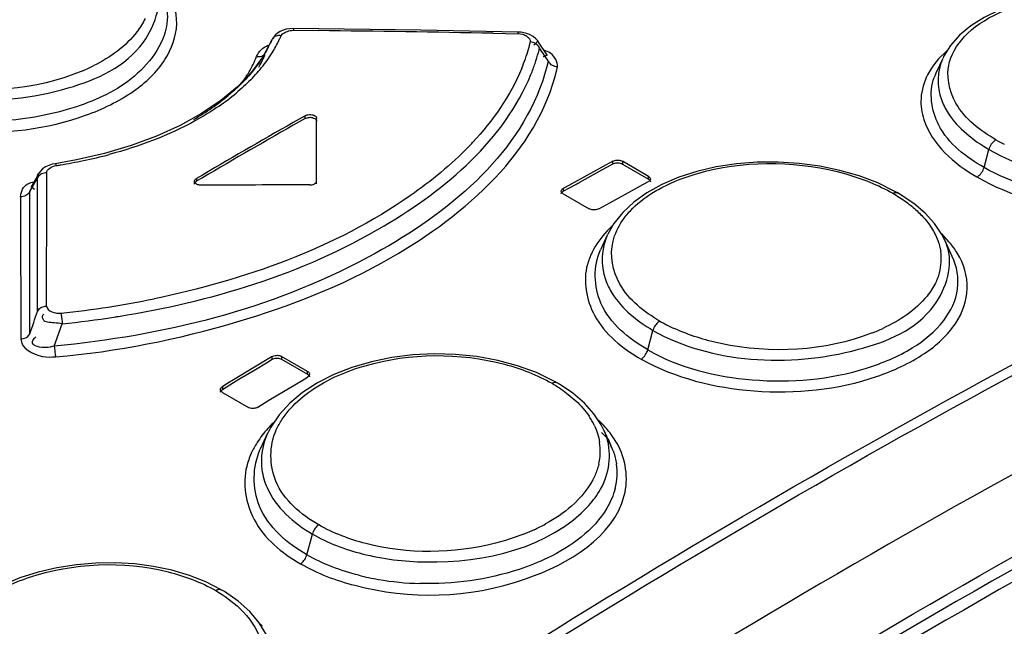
# Model space of a CAD drawing. Header units: inches. Extents: x 0 to 117, y 0 to 83.
# Tile 54 of 70: x 99.374 to 99.953, y 24.992 to 25.349. Entities that reach past the tile are written whole.
import ezdxf

# ---------------------------------------------------------------- set-up
doc = ezdxf.new("R2010")
doc.units = ezdxf.units.IN
doc.header["$LTSCALE"] = 6.431102
doc.header["$MEASUREMENT"] = 0
doc.layers.get('0').update_dxf_attribs({"linetype": 'CONTINUOUS'})

msp = doc.modelspace()

# ---------------------------------------------------------------- linework, layer by layer
at = {"color": 7, "linetype": 'CONTINUOUS'}
for p, q in [((99.60954, 25.34253), (99.53453, 25.34356)), ((99.53454, 25.34356), (99.53455, 25.34252)), ((99.53455, 25.34252), (99.54924, 25.34236)), ((99.66669, 25.34147), (99.60954, 25.34253)), ((99.52049, 25.33393), (99.5219, 25.33691)), ((99.5219, 25.33691), (99.52106, 25.33502)), ((99.5219, 25.3369), (99.522, 25.33712)), ((99.52271, 25.33836), (99.522, 25.33712)), ((99.5238, 25.3397), (99.52223, 25.33748)), ((99.52514, 25.34086), (99.5238, 25.3397)), ((99.52736, 25.33935), (99.52825, 25.34046)), ((99.65203, 25.34076), (99.65935, 25.34062)), ((99.65935, 25.34062), (99.66671, 25.34047)), ((99.66934, 25.34002), (99.66671, 25.34047)), ((99.67343, 25.3401), (99.67103, 25.3409)), ((99.6755, 25.33898), (99.67343, 25.3401)), ((99.67721, 25.33756), (99.6755, 25.33898)), ((99.67829, 25.33625), (99.67721, 25.33756)), ((99.521, 25.33488), (99.51662, 25.32691)), ((99.52106, 25.33502), (99.521, 25.33488)), ((99.67691, 25.33451), (99.67604, 25.3337)), ((99.67829, 25.33625), (99.6783, 25.33624)), ((99.68402, 25.32771), (99.67831, 25.33623)), ((99.51662, 25.32691), (99.51001, 25.31798)), ((99.51691, 25.32603), (99.51683, 25.32586)), ((99.68238, 25.32712), (99.68136, 25.32686)), ((99.6837, 25.32784), (99.68238, 25.32712)), ((99.68401, 25.32773), (99.68402, 25.32772)), ((99.91643, 25.32605), (99.91245, 25.31742)), ((99.51001, 25.31798), (99.50176, 25.30938)), ((99.50176, 25.30938), (99.49194, 25.30121)), ((99.49194, 25.30121), (99.48063, 25.29356)), ((99.48063, 25.29356), (99.46799, 25.28654)), ((99.54154, 25.29234), (99.53442, 25.28829)), ((99.54154, 25.29073), (99.53442, 25.28669)), ((99.54154, 25.29073), (99.54154, 25.29234)), ((99.54826, 25.25231), (99.54826, 25.29072)), ((99.43925, 25.27473), (99.42347, 25.27006)), ((99.42347, 25.27006), (99.40699, 25.2663)), ((99.94069, 25.26188), (99.94354, 25.27256)), ((99.40699, 25.2663), (99.39441, 25.26412)), ((99.72249, 25.26563), (99.69975, 25.25308)), ((99.71599, 25.2606), (99.71924, 25.26229)), ((99.71924, 25.26229), (99.72249, 25.26402)), ((99.72249, 25.26402), (99.72249, 25.26563)), ((99.72806, 25.26553), (99.72806, 25.26392)), ((99.74337, 25.25669), (99.72806, 25.26553)), ((99.72806, 25.26392), (99.74337, 25.25508)), ((99.38482, 25.2583), (99.38018, 25.25005)), ((99.38572, 25.25963), (99.38477, 25.25822)), ((99.38477, 25.25822), (99.38482, 25.25831)), ((99.38951, 25.25539), (99.38951, 25.25878)), ((99.38951, 25.25148), (99.38951, 25.25539)), ((99.47751, 25.25537), (99.47751, 25.25377)), ((99.703, 25.25323), (99.71599, 25.2606)), ((99.74337, 25.25508), (99.74337, 25.25669)), ((99.86736, 25.25689), (99.85596, 25.26017)), ((99.87819, 25.25279), (99.86736, 25.25689)), ((99.38092, 25.25027), (99.38157, 25.24964)), ((99.38157, 25.24964), (99.38226, 25.24923)), ((99.38409, 25.1773), (99.38402, 25.2501)), ((99.38949, 25.18042), (99.38951, 25.25014)), ((99.38951, 25.25014), (99.38951, 25.25148)), ((99.69326, 25.24801), (99.7007, 25.25197)), ((99.69651, 25.25137), (99.69326, 25.24962)), ((99.69326, 25.24962), (99.69326, 25.24801)), ((99.69975, 25.25308), (99.69651, 25.25137)), ((99.72063, 25.24102), (99.73687, 25.25016)), ((99.73687, 25.25016), (99.74012, 25.25185)), ((99.74012, 25.25185), (99.74337, 25.25357)), ((99.88828, 25.24785), (99.87819, 25.25279)), ((99.37416, 25.24465), (99.37416, 25.23543)), ((99.3796, 25.16418), (99.37962, 25.24779)), ((99.69326, 25.24647), (99.70857, 25.23763)), ((99.74247, 25.24705), (99.73474, 25.24155)), ((99.88992, 25.24692), (99.88828, 25.24785)), ((99.89144, 25.24603), (99.88991, 25.24693)), ((99.89935, 25.2407), (99.89144, 25.24603)), ((99.71414, 25.23756), (99.72063, 25.24102)), ((99.73474, 25.24155), (99.72821, 25.23549)), ((99.90606, 25.23498), (99.89935, 25.2407)), ((99.37416, 25.23543), (99.37421, 25.16108)), ((99.72821, 25.23549), (99.72297, 25.22893)), ((99.91158, 25.22892), (99.90606, 25.23498)), ((99.72297, 25.22893), (99.7194, 25.22265)), ((99.91592, 25.22253), (99.91158, 25.22892)), ((99.71929, 25.22241), (99.71514, 25.21342)), ((99.92026, 25.21809), (99.91582, 25.22286)), ((99.91764, 25.21919), (99.91592, 25.22253)), ((99.92205, 25.20962), (99.91765, 25.21916)), ((99.394, 25.15689), (99.39868, 25.16999)), ((99.74298, 25.15474), (99.74602, 25.16614)), ((99.52205, 25.15077), (99.49932, 25.13711)), ((99.51231, 25.14313), (99.5188, 25.14716)), ((99.5188, 25.14716), (99.52205, 25.14916)), ((99.52205, 25.14916), (99.52205, 25.15077)), ((99.52762, 25.15084), (99.52762, 25.14923)), ((99.54293, 25.142), (99.52762, 25.15084)), ((99.52762, 25.14923), (99.54293, 25.14039)), ((99.66644, 25.14536), (99.65471, 25.14849)), ((99.67754, 25.14132), (99.66644, 25.14536)), ((99.50256, 25.13751), (99.51231, 25.14313)), ((99.54293, 25.14039), (99.54293, 25.142)), ((99.68782, 25.13637), (99.67754, 25.14132)), ((99.49282, 25.13142), (99.49932, 25.1355)), ((99.49607, 25.13506), (99.49282, 25.13303)), ((99.49932, 25.13711), (99.49607, 25.13506)), ((99.49932, 25.1355), (99.50256, 25.13751)), ((99.52019, 25.12506), (99.53643, 25.13467)), ((99.53643, 25.13467), (99.53968, 25.13671)), ((99.53968, 25.13671), (99.54293, 25.13872)), ((99.54866, 25.13522), (99.53995, 25.12958)), ((99.68964, 25.13535), (99.68782, 25.13637)), ((99.69108, 25.1345), (99.68963, 25.13535)), ((99.69899, 25.12915), (99.69108, 25.1345)), ((99.49282, 25.13303), (99.49282, 25.13142)), ((99.49282, 25.12972), (99.50813, 25.12088)), ((99.53995, 25.12958), (99.53241, 25.12332)), ((99.69523, 25.12928), (99.70067, 25.1247)), ((99.70571, 25.12334), (99.69899, 25.12915)), ((99.5137, 25.12097), (99.52019, 25.12506)), ((99.53241, 25.12332), (99.52614, 25.11649)), ((99.71124, 25.11716), (99.70571, 25.12334)), ((99.52614, 25.11649), (99.52122, 25.10919)), ((99.71559, 25.11059), (99.71124, 25.11716)), ((99.71714, 25.10753), (99.71559, 25.11059)), ((99.51941, 25.10565), (99.51513, 25.09636)), ((99.52122, 25.10919), (99.51947, 25.10576)), ((99.71566, 25.10604), (99.71963, 25.10213)), ((99.71714, 25.10754), (99.72164, 25.09737)), ((99.71963, 25.10213), (99.72117, 25.09839)), ((99.72103, 25.0991), (99.72061, 25.09993)), ((99.72061, 25.09993), (99.72126, 25.0986)), ((99.72164, 25.09737), (99.72103, 25.0991)), ((99.54249, 25.03427), (99.54574, 25.04645)), ((99.47344, 25.02209), (99.46317, 25.02513)), ((99.48317, 25.01826), (99.47344, 25.02209)), ((99.49212, 25.01369), (99.48317, 25.01826)), ((99.49399, 25.01258), (99.49211, 25.01369)), ((99.50206, 25.007), (99.49399, 25.01258)), ((99.50888, 25.00086), (99.50206, 25.007))]:
    msp.add_line(p, q, dxfattribs=at)
for points in [[(100.05371, 25.35879), (100.04194, 25.36148), (100.02986, 25.36339), (100.01765, 25.36451), (100.00541, 25.36484), (99.99328, 25.36435), (99.98146, 25.36305), (99.97013, 25.36095), (99.95947, 25.35807), (99.94961, 25.35444), (99.94073, 25.35013), (99.93294, 25.34519)], [(99.53454, 25.34356), (99.53246, 25.34347), (99.53041, 25.34315), (99.52848, 25.3426), (99.52671, 25.34183), (99.52514, 25.34086)], [(99.93294, 25.34519), (99.92632, 25.33968), (99.92097, 25.33362), (99.91693, 25.32709), (99.91657, 25.32634)], [(99.52506, 25.33928), (99.52437, 25.33908), (99.52374, 25.33881), (99.52317, 25.33844), (99.52265, 25.33799)], [(99.52736, 25.33935), (99.52658, 25.33942), (99.52581, 25.3394), (99.52506, 25.33928)], [(99.67103, 25.3409), (99.66838, 25.34137), (99.66669, 25.34147)], [(99.66671, 25.34047), (99.66671, 25.34086), (99.66671, 25.34116), (99.6667, 25.34136), (99.66669, 25.34146)], [(99.67933, 25.33202), (99.67902, 25.33264), (99.67861, 25.33324), (99.67811, 25.33379), (99.67755, 25.33428), (99.67693, 25.33471), (99.67625, 25.33507), (99.67551, 25.33536), (99.67475, 25.33556), (99.67397, 25.33568)], [(99.51295, 25.3271), (99.51373, 25.32704), (99.51452, 25.32707), (99.51527, 25.3272), (99.51597, 25.32741), (99.5166, 25.3277), (99.51717, 25.32807), (99.51734, 25.32822)], [(99.68979, 25.32097), (99.68902, 25.32108), (99.68826, 25.32128), (99.68752, 25.32156), (99.68685, 25.32191), (99.68623, 25.32232), (99.68567, 25.3228), (99.68517, 25.32335), (99.68475, 25.32395), (99.68444, 25.32457)], [(99.54154, 25.29234), (99.54206, 25.29259), (99.54266, 25.29279), (99.5433, 25.29292), (99.54398, 25.29298), (99.54466, 25.29298), (99.54534, 25.29291), (99.54598, 25.29277), (99.54658, 25.29257), (99.5471, 25.29231)], [(99.54154, 25.29073), (99.54208, 25.29098), (99.54264, 25.29117), (99.54324, 25.2913), (99.54389, 25.29137), (99.54456, 25.29138), (99.54522, 25.29132), (99.54586, 25.29118), (99.54649, 25.29098), (99.5471, 25.29071)], [(99.5471, 25.29231), (99.54734, 25.29217), (99.54754, 25.29201), (99.54773, 25.29184), (99.54789, 25.29167), (99.54802, 25.29149), (99.54812, 25.2913), (99.5482, 25.29111), (99.54824, 25.29091), (99.54826, 25.29072)], [(99.5471, 25.29071), (99.54734, 25.29056), (99.54755, 25.2904), (99.54773, 25.29024), (99.54789, 25.29006), (99.54802, 25.28988), (99.54812, 25.28969), (99.5482, 25.2895), (99.54824, 25.28931), (99.54826, 25.28911)], [(99.46799, 25.28654), (99.45414, 25.28024), (99.43925, 25.27473)], [(99.94771, 25.27813), (99.94714, 25.27779), (99.94656, 25.27736), (99.94599, 25.27683), (99.94545, 25.27624), (99.94496, 25.27558), (99.94451, 25.27487), (99.94411, 25.27411), (99.94378, 25.27333), (99.94354, 25.27256)], [(99.39441, 25.26412), (99.3928, 25.26381), (99.39071, 25.26315), (99.3888, 25.26223), (99.3871, 25.26103), (99.38572, 25.25963)], [(99.39441, 25.26412), (99.39451, 25.26411), (99.39467, 25.26401), (99.39485, 25.2638), (99.39503, 25.26348), (99.39522, 25.26307)], [(99.72249, 25.26563), (99.72301, 25.26586), (99.72361, 25.26605), (99.72425, 25.26617), (99.72493, 25.26622), (99.72562, 25.26621), (99.72629, 25.26613), (99.72694, 25.26599), (99.72753, 25.26579), (99.72806, 25.26553)], [(99.72249, 25.26402), (99.72303, 25.26426), (99.7236, 25.26443), (99.7242, 25.26455), (99.72484, 25.26461), (99.72551, 25.26461), (99.72618, 25.26454), (99.72681, 25.2644), (99.72744, 25.2642), (99.72806, 25.26392)], [(99.85596, 25.26017), (99.84409, 25.26264), (99.83191, 25.26426), (99.8196, 25.26503), (99.80728, 25.26495), (99.79507, 25.26401), (99.7832, 25.26221), (99.77184, 25.25958), (99.76116, 25.25614), (99.75132, 25.25194), (99.74247, 25.24705)], [(99.93653, 25.25632), (99.93713, 25.25667), (99.93772, 25.25712), (99.93829, 25.25766), (99.93882, 25.25825), (99.9393, 25.2589), (99.93974, 25.2596), (99.94013, 25.26035), (99.94045, 25.26112), (99.94069, 25.26188)], [(99.38951, 25.25878), (99.38872, 25.25873), (99.38794, 25.25859), (99.38719, 25.25837), (99.38649, 25.25807), (99.38586, 25.25771), (99.38529, 25.25728), (99.38478, 25.25678), (99.38436, 25.25622), (99.38404, 25.25564)], [(99.47635, 25.25375), (99.47637, 25.25395), (99.47649, 25.25434), (99.47672, 25.25472), (99.47707, 25.25507), (99.47751, 25.25537)], [(99.74337, 25.25669), (99.74381, 25.25639), (99.74415, 25.25605), (99.74439, 25.25568), (99.74451, 25.2553), (99.74452, 25.25511)], [(99.47635, 25.25214), (99.47636, 25.25228), (99.47646, 25.25267), (99.47669, 25.25304), (99.47704, 25.25341), (99.47751, 25.25377)], [(99.47751, 25.25213), (99.47707, 25.25244), (99.47672, 25.25278), (99.47649, 25.25316), (99.47637, 25.25355), (99.47635, 25.25375)], [(99.48029, 25.25148), (99.47995, 25.25148), (99.47961, 25.25151), (99.47927, 25.25155), (99.47894, 25.25161), (99.47863, 25.25168), (99.47832, 25.25177), (99.47803, 25.25188), (99.47776, 25.252), (99.47751, 25.25213)], [(99.54432, 25.25165), (99.54501, 25.25169), (99.54565, 25.25178), (99.54624, 25.25193), (99.54678, 25.25215), (99.54727, 25.25241), (99.54767, 25.25272), (99.54796, 25.25308), (99.54815, 25.25348), (99.54826, 25.25392)], [(99.6921, 25.24806), (99.69212, 25.24825), (99.69224, 25.24863), (99.69247, 25.249), (99.69282, 25.24933), (99.69326, 25.24962)], [(99.74452, 25.25511), (99.74451, 25.25492), (99.74439, 25.25454), (99.74415, 25.25418), (99.74381, 25.25386), (99.74337, 25.25357)], [(99.74337, 25.25508), (99.74381, 25.25477), (99.74414, 25.25445), (99.74437, 25.25411), (99.7445, 25.25375), (99.74452, 25.25351)], [(99.37962, 25.24779), (99.3793, 25.2472), (99.37889, 25.24665), (99.37838, 25.24615), (99.3778, 25.24572), (99.37717, 25.24536), (99.37648, 25.24506), (99.37573, 25.24484), (99.37494, 25.2447), (99.37416, 25.24465)], [(99.69326, 25.24647), (99.69282, 25.24678), (99.69247, 25.24712), (99.69224, 25.24748), (99.69212, 25.24787), (99.6921, 25.24806)], [(99.6921, 25.24645), (99.69211, 25.24659), (99.69221, 25.24696), (99.69244, 25.24732), (99.69279, 25.24767), (99.69326, 25.24801)], [(99.88715, 25.24673), (99.88767, 25.24697), (99.8882, 25.24713), (99.88871, 25.2472), (99.88919, 25.24717), (99.88963, 25.24706), (99.88991, 25.24693)], [(99.71414, 25.23756), (99.71361, 25.23732), (99.71302, 25.23714), (99.71237, 25.23701), (99.7117, 25.23695), (99.71101, 25.23696), (99.71033, 25.23704), (99.70969, 25.23718), (99.70909, 25.23738), (99.70857, 25.23763)], [(99.38409, 25.1773), (99.38441, 25.17788), (99.38482, 25.17842), (99.38532, 25.17891), (99.38589, 25.17934), (99.38651, 25.1797), (99.3872, 25.17999), (99.38794, 25.18022), (99.38871, 25.18036), (99.38949, 25.18042)], [(99.39783, 25.17625), (99.39794, 25.17575), (99.39805, 25.17516), (99.39816, 25.17451), (99.39827, 25.17381), (99.39836, 25.17309), (99.39846, 25.17233), (99.39854, 25.17154), (99.39862, 25.17075), (99.39868, 25.16999)], [(99.74998, 25.1716), (99.74943, 25.17125), (99.74888, 25.1708), (99.74834, 25.17028), (99.74783, 25.16969), (99.74736, 25.16906), (99.74694, 25.16837), (99.74656, 25.16763), (99.74626, 25.16688), (99.74602, 25.16614)], [(99.37421, 25.16108), (99.37499, 25.16113), (99.37576, 25.16128), (99.37651, 25.1615), (99.37719, 25.16179), (99.37781, 25.16215), (99.37838, 25.16258), (99.37888, 25.16307), (99.37929, 25.16361), (99.3796, 25.16418)], [(99.394, 25.15689), (99.39406, 25.15613), (99.39413, 25.15534), (99.39421, 25.15455), (99.39429, 25.15379), (99.39438, 25.15307), (99.39448, 25.15238), (99.39458, 25.15172), (99.39467, 25.15113), (99.39477, 25.15063)], [(99.52205, 25.15077), (99.52258, 25.15104), (99.52317, 25.15125), (99.52381, 25.15139), (99.52449, 25.15147), (99.52518, 25.15148), (99.52585, 25.15142), (99.5265, 25.15129), (99.52709, 25.15109), (99.52762, 25.15084)], [(99.65471, 25.14849), (99.6425, 25.1507), (99.62998, 25.15197), (99.61735, 25.15229), (99.60476, 25.15167), (99.59238, 25.15012), (99.58041, 25.14766), (99.56902, 25.14432), (99.55838, 25.14016), (99.54866, 25.13522)], [(99.73904, 25.14929), (99.7396, 25.14966), (99.74017, 25.15012), (99.74071, 25.15065), (99.74121, 25.15124), (99.74167, 25.15187), (99.74208, 25.15255), (99.74245, 25.15327), (99.74275, 25.15401), (99.74298, 25.15474)], [(99.52205, 25.14916), (99.52261, 25.14944), (99.5232, 25.14965), (99.52382, 25.14979), (99.52449, 25.14986), (99.52518, 25.14987), (99.52584, 25.14981), (99.52646, 25.14969), (99.52705, 25.14949), (99.52762, 25.14923)], [(99.54293, 25.142), (99.54337, 25.1417), (99.54371, 25.14135), (99.54395, 25.14097), (99.54407, 25.14058), (99.54408, 25.14037)], [(99.54293, 25.14039), (99.54337, 25.14008), (99.5437, 25.13975), (99.54393, 25.1394), (99.54406, 25.13902), (99.54408, 25.13877)], [(99.54408, 25.14037), (99.54407, 25.14017), (99.54395, 25.13977), (99.54371, 25.13939), (99.54337, 25.13903), (99.54293, 25.13872)], [(99.68665, 25.13504), (99.6872, 25.13532), (99.68775, 25.13551), (99.68829, 25.13561), (99.6888, 25.13561), (99.68926, 25.13551), (99.68963, 25.13535)], [(99.49166, 25.12974), (99.49167, 25.12989), (99.49177, 25.13028), (99.492, 25.13067), (99.49235, 25.13104), (99.49282, 25.13142)], [(99.49167, 25.13135), (99.49168, 25.13156), (99.4918, 25.13196), (99.49203, 25.13235), (99.49238, 25.13271), (99.49282, 25.13303)], [(99.49282, 25.12972), (99.49238, 25.13002), (99.49203, 25.13037), (99.4918, 25.13075), (99.49168, 25.13115), (99.49167, 25.13135)], [(99.5137, 25.12097), (99.51317, 25.1207), (99.51258, 25.12049), (99.51193, 25.12034), (99.51126, 25.12025), (99.51057, 25.12024), (99.50989, 25.1203), (99.50925, 25.12043), (99.50866, 25.12062), (99.50813, 25.12088)], [(99.54948, 25.05178), (99.54896, 25.05141), (99.54843, 25.05096), (99.54792, 25.05044), (99.54744, 25.04987), (99.547, 25.04925), (99.5466, 25.04858), (99.54625, 25.04788), (99.54596, 25.04716), (99.54574, 25.04645)], [(99.46317, 25.02513), (99.45241, 25.0274), (99.44128, 25.02887), (99.42994, 25.02953), (99.41846, 25.02938), (99.40694, 25.0284), (99.39555, 25.0266), (99.38446, 25.02399), (99.37377, 25.0206), (99.36365, 25.01643), (99.3543, 25.01157), (99.34583, 25.00609)], [(99.53876, 25.02895), (99.53928, 25.02932), (99.53981, 25.02977), (99.54032, 25.03029), (99.5408, 25.03086), (99.54123, 25.03148), (99.54163, 25.03214), (99.54198, 25.03285), (99.54227, 25.03356), (99.54249, 25.03427)], [(99.48892, 25.01325), (99.48949, 25.01357), (99.49007, 25.01381), (99.49064, 25.01394), (99.49118, 25.01396), (99.49167, 25.01388), (99.49211, 25.01369)], [(99.51873, 24.98723), (99.51444, 24.99427), (99.50888, 25.00086)]]:
    msp.add_lwpolyline(points, dxfattribs=at)
for centre, radius, start, end in [((99.39092, 11.82719), 13.51609, 88.893062, 89.328874), ((99.45674, 25.37019), 0.07706, 328.86062, 334.85394), ((99.46091, 25.36817), 0.07242, 334.90027, 336.55678), ((99.45665, 25.36485), 0.07099, 329.02591, 335.02705), ((98.44267, 25.84409), 1.19246, 334.44034, 334.67029), ((99.56508, 25.36315), 0.11232, 337.52708, 343.64455), ((99.57141, 25.36121), 0.10569, 343.68797, 346.02244), ((99.57576, 25.35764), 0.10669, 344.70793, 346.10419), ((98.76356, 24.69709), 1.11434, 34.52794, 34.73455), ((99.44317, 25.3558), 0.07545, 329.99929, 337.64189), ((99.45494, 25.35462), 0.06825, 330.29186, 335.07484), ((99.44868, 25.37511), 0.08651, 321.88662, 328.83208), ((99.45902, 25.35268), 0.06373, 335.27307, 337.25198), ((99.57237, 25.35859), 0.11021, 341.2101, 344.69607), ((99.39634, 25.1323), 0.34634, 33.71988, 34.54761), ((99.3682, 25.41926), 0.10913, 292.96442, 296.70052), ((99.43921, 25.38253), 0.09853, 315.50479, 321.88673), ((99.56687, 25.36046), 0.11602, 337.74922, 341.20867), ((99.58869, 25.3427), 0.10341, 346.90859, 347.8723), ((99.44067, 25.35723), 0.07833, 325.25168, 330.00742), ((99.9438, 25.30294), 0.03453, 155.34685, 159.88421), ((99.41059, 25.40737), 0.13412, 304.57864, 309.71649), ((99.41256, 25.412), 0.13832, 304.50722, 309.68115), ((99.39803, 25.42553), 0.1562, 299.94521, 304.59024), ((102.11912, 20.75391), 5.21932, 119.68409, 120.40587), ((102.11819, 20.75391), 5.21747, 119.68398, 120.40602), ((99.50151, 25.40596), 0.18947, 315.98444, 316.95665), ((100.00307, 25.37602), 0.11246, 240.51053, 243.34544), ((99.35321, 25.54482), 0.28484, 281.73134, 284.87035), ((99.34785, 25.57178), 0.31233, 278.7239, 279.16203), ((99.34915, 25.56409), 0.30453, 279.15189, 281.74292), ((95.74083, 27.29878), 4.17701, 330.59236, 330.71592), ((98.46068, 25.25532), 0.92336, 359.67597, 0.01984), ((99.62887, 25.38632), 0.15234, 298.12819, 299.11655), ((99.76684, 25.17961), 0.06565, 133.06958, 135.52798), ((99.76477, 25.18165), 0.06274, 135.53693, 136.83762), ((99.88314, 25.20319), 0.03802, 19.89429, 24.84227), ((99.88531, 25.20813), 0.03022, 356.4827, 8.37734), ((99.88468, 25.2082), 0.03086, 344.54673, 356.42446), ((99.3426, 25.71853), 0.54507, 278.77042, 281.64546), ((93.97715, 27.02048), 5.71247, 341.0372, 341.17624), ((99.34113, 25.72768), 0.55434, 275.87122, 278.77676), ((99.34218, 25.72573), 0.5586, 278.94823, 279.2226), ((99.34177, 25.72844), 0.56135, 275.81918, 278.9474), ((99.80153, 25.26266), 0.10464, 240.48602, 243.01035), ((99.80508, 25.26963), 0.11245, 243.01076, 245.65698), ((99.8348, 25.26758), 0.11049, 291.27087, 294.78249), ((99.57251, 25.06073), 0.0713, 134.20077, 137.97615), ((99.67253, 25.09153), 0.04329, 29.81746, 33.8487), ((99.67484, 25.09285), 0.04063, 25.53686, 29.81767), ((99.6807, 25.09068), 0.04015, 19.39078, 24.83583), ((99.68163, 25.09524), 0.0334, 357.6012, 8.69954), ((99.68233, 25.09127), 0.03841, 17.65472, 19.36152), ((99.67984, 25.07933), 0.04568, 26.81438, 29.62535), ((99.6807, 25.0953), 0.03433, 346.5648, 357.55817), ((99.68337, 25.08101), 0.04177, 19.39609, 24.83876), ((99.68847, 25.08246), 0.03646, 356.84993, 8.2405), ((99.68703, 25.08257), 0.0379, 345.7739, 356.80658), ((99.63109, 25.14692), 0.10781, 294.70704, 298.72802), ((99.61026, 25.16925), 0.15169, 255.7979, 260.26224), ((99.6132, 25.18702), 0.16971, 260.29775, 268.55769), ((99.46633, 24.94009), 0.07231, 46.10647, 47.64616)]:
    msp.add_arc(centre, radius, start, end, dxfattribs=at)
msp.add_ellipse((99.54826, 20.73758), major_axis=(7.81854, 0.00003), ratio=0.577354, start_param=1.571298, end_param=1.579487, dxfattribs=at)
for points, knots in [([(99.28119, 25.31833), (99.29845, 25.30836), (99.34019, 25.29808), (99.39839, 25.30446), (99.44795, 25.32626), (99.45822, 25.36033), (99.45407, 25.37204)], [0, 0, 0, 0, 0.28119, 0.580982, 0.824676, 1, 1, 1, 1]), ([(99.27421, 25.30116), (99.29404, 25.28971), (99.34172, 25.27872), (99.40027, 25.28561), (99.43984, 25.30453), (99.45985, 25.32297), (99.46836, 25.34602), (99.46403, 25.36098), (99.46043, 25.36727)], [0, 0, 0, 0, 0.283007, 0.581932, 0.711793, 0.819808, 0.91046, 1, 1, 1, 1]), ([(99.46043, 25.34876), (99.45971, 25.33599), (99.4426, 25.31237), (99.40547, 25.29529), (99.34951, 25.28497), (99.30303, 25.29212), (99.27805, 25.30654)], [0, 0, 0, 0, 0.184165, 0.369343, 0.584678, 1, 1, 1, 1]), ([(99.44737, 25.34953), (99.44609, 25.34677), (99.43875, 25.33494), (99.42685, 25.32662), (99.41723, 25.32177)], [0, 0, 0, 0, 0.220207, 1, 1, 1, 1]), ([(99.52825, 25.34046), (99.52906, 25.34113), (99.53114, 25.3421), (99.53336, 25.3425), (99.53455, 25.34252)], [0, 0, 0, 0, 0.468606, 1, 1, 1, 1]), ([(99.67356, 25.33728), (99.67313, 25.33791), (99.67177, 25.33903), (99.67022, 25.33974), (99.66934, 25.34002)], [0, 0, 0, 0, 0.454835, 1, 1, 1, 1]), ([(99.67397, 25.33568), (99.67403, 25.33593), (99.674, 25.33652), (99.67373, 25.33703), (99.67356, 25.33728)], [0, 0, 0, 0, 0.466309, 1, 1, 1, 1]), ([(99.67799, 25.33624), (99.67791, 25.33595), (99.67761, 25.33532), (99.67717, 25.33479), (99.67691, 25.33451)], [0, 0, 0, 0, 0.439838, 1, 1, 1, 1]), ([(99.68979, 25.32097), (99.69015, 25.32395), (99.68731, 25.32873), (99.68324, 25.33045), (99.68189, 25.33095)], [0, 0, 0, 0, 0.675683, 1, 1, 1, 1]), ([(99.41077, 25.31878), (99.38317, 25.30707), (99.3405, 25.30387), (99.30252, 25.31539), (99.29379, 25.31931)], [0, 0, 0, 0, 0.758154, 1, 1, 1, 1]), ([(99.39477, 25.15063), (99.43082, 25.15353), (99.49938, 25.16763), (99.60779, 25.20937), (99.67831, 25.27152), (99.68941, 25.31927)], [0, 0, 0, 0, 0.306494, 0.584478, 1, 1, 1, 1]), ([(99.94771, 25.27813), (99.93856, 25.28353), (99.92254, 25.29524), (99.91819, 25.31604), (99.92038, 25.32393)], [0, 0, 0, 0, 0.564756, 1, 1, 1, 1]), ([(99.43171, 25.17435), (99.48606, 25.18317), (99.57918, 25.21054), (99.65864, 25.27833), (99.67425, 25.31653)], [0, 0, 0, 0, 0.571545, 1, 1, 1, 1]), ([(99.94069, 25.26188), (99.93015, 25.26797), (99.91172, 25.28167), (99.90816, 25.30602), (99.91138, 25.31481)], [0, 0, 0, 0, 0.565327, 1, 1, 1, 1]), ([(99.94354, 25.27256), (99.96096, 25.2625), (100.00209, 25.25162), (100.05357, 25.25369), (100.08954, 25.26674), (100.11369, 25.282), (100.1204, 25.30478), (100.11627, 25.31547)], [0, 0, 0, 0, 0.289138, 0.593894, 0.72612, 0.835329, 1, 1, 1, 1]), ([(99.67958, 25.30853), (99.66258, 25.26447), (99.56637, 25.1888), (99.45766, 25.16297), (99.394, 25.15689)], [0, 0, 0, 0, 0.42475, 1, 1, 1, 1]), ([(99.93653, 25.25632), (99.95654, 25.24477), (100.00372, 25.23276), (100.06216, 25.23632), (100.10194, 25.2521), (100.1221, 25.26812), (100.13077, 25.28959), (100.12622, 25.30346), (100.12268, 25.30927)], [0, 0, 0, 0, 0.292112, 0.596485, 0.725059, 0.828875, 0.91388, 1, 1, 1, 1]), ([(99.90366, 25.30252), (99.90341, 25.29835), (99.90623, 25.27848), (99.92325, 25.26399), (99.93653, 25.25632)], [0, 0, 0, 0, 0.214132, 1, 1, 1, 1]), ([(99.91559, 25.30176), (99.91662, 25.29897), (99.923, 25.28677), (99.93431, 25.27788), (99.94354, 25.27256)], [0, 0, 0, 0, 0.218336, 1, 1, 1, 1]), ([(99.39368, 24.79491), (99.46491, 24.84527), (99.7424, 25.03263), (100.03688, 25.19556), (100.26287, 25.29674)], [0, 0, 0, 0, 0.260503, 1, 1, 1, 1]), ([(99.49092, 25.29802), (99.48642, 25.29493), (99.46626, 25.28259), (99.44385, 25.27419), (99.42631, 25.26952)], [0, 0, 0, 0, 0.23125, 1, 1, 1, 1]), ([(99.39678, 24.79029), (99.46795, 24.84061), (99.74525, 25.02783), (100.03951, 25.19065), (100.26535, 25.29176)], [0, 0, 0, 0, 0.260503, 1, 1, 1, 1]), ([(100.12308, 25.29234), (100.12149, 25.26493), (100.05931, 25.23978), (99.99687, 25.24153), (99.95711, 25.25241), (99.94069, 25.26188)], [0, 0, 0, 0, 0.411192, 0.71608, 1, 1, 1, 1]), ([(99.63777, 25.2743), (99.62737, 25.26354), (99.57352, 25.21947), (99.50569, 25.19562), (99.45263, 25.18468)], [0, 0, 0, 0, 0.216445, 1, 1, 1, 1]), ([(99.38951, 25.25878), (99.38953, 25.25984), (99.39152, 25.26195), (99.39382, 25.26282), (99.39522, 25.26307)], [0, 0, 0, 0, 0.424813, 1, 1, 1, 1]), ([(99.75337, 25.25119), (99.76083, 25.25488), (99.79489, 25.26659), (99.8329, 25.26561), (99.85937, 25.25813)], [0, 0, 0, 0, 0.232297, 1, 1, 1, 1]), ([(99.38404, 25.25564), (99.38406, 25.25607), (99.38417, 25.25697), (99.38441, 25.25784), (99.38458, 25.25828)], [0, 0, 0, 0, 0.483735, 1, 1, 1, 1]), ([(99.37416, 25.24465), (99.37425, 25.24758), (99.37655, 25.25238), (99.38093, 25.25328), (99.38224, 25.25333)], [0, 0, 0, 0, 0.690303, 1, 1, 1, 1]), ([(99.89483, 25.24168), (99.89597, 25.24084), (99.89818, 25.23914), (99.9003, 25.23731), (99.90131, 25.23638)], [0, 0, 0, 0, 0.508283, 1, 1, 1, 1]), ([(99.72807, 25.23067), (99.72876, 25.23168), (99.73024, 25.23366), (99.73188, 25.23552), (99.73274, 25.23644)], [0, 0, 0, 0, 0.491768, 1, 1, 1, 1]), ([(99.90131, 25.23638), (99.90227, 25.23549), (99.9041, 25.2337), (99.90581, 25.23179), (99.90661, 25.23082)], [0, 0, 0, 0, 0.509209, 1, 1, 1, 1]), ([(100.25506, 25.23208), (100.18449, 25.19957), (99.89455, 25.05641), (99.61945, 24.88395), (99.41986, 24.74091)], [0, 0, 0, 0, 0.240371, 1, 1, 1, 1]), ([(99.74998, 25.1716), (99.74082, 25.17702), (99.72469, 25.18927), (99.72049, 25.2103), (99.72253, 25.21858)], [0, 0, 0, 0, 0.555251, 1, 1, 1, 1]), ([(99.74602, 25.16614), (99.76332, 25.15615), (99.80493, 25.14557), (99.86287, 25.151), (99.91258, 25.17118), (99.92301, 25.20475), (99.9189, 25.21613)], [0, 0, 0, 0, 0.283925, 0.585562, 0.828005, 1, 1, 1, 1]), ([(99.92509, 25.21135), (99.92439, 25.21252), (99.92287, 25.21483), (99.92116, 25.21701), (99.92026, 25.21809)], [0, 0, 0, 0, 0.491036, 1, 1, 1, 1]), ([(99.7102, 25.21205), (99.70963, 25.21089), (99.7086, 25.20853), (99.7078, 25.2061), (99.70746, 25.20487)], [0, 0, 0, 0, 0.505245, 1, 1, 1, 1]), ([(99.74298, 25.15474), (99.73177, 25.16122), (99.71173, 25.177), (99.71078, 25.20393), (99.71514, 25.21342)], [0, 0, 0, 0, 0.553529, 1, 1, 1, 1]), ([(99.73904, 25.14929), (99.7591, 25.13803), (99.80649, 25.12638), (99.86518, 25.13229), (99.90483, 25.15029), (99.92484, 25.16802), (99.93332, 25.19063), (99.92875, 25.20524), (99.92509, 25.21135)], [0, 0, 0, 0, 0.286086, 0.586795, 0.716113, 0.822599, 0.911366, 1, 1, 1, 1]), ([(99.74298, 25.15474), (99.76142, 25.14408), (99.8055, 25.13334), (99.86004, 25.13807), (99.8977, 25.15392), (99.91734, 25.16969), (99.92724, 25.18983), (99.92476, 25.20376), (99.92205, 25.20962)], [0, 0, 0, 0, 0.283944, 0.584189, 0.715055, 0.823906, 0.913821, 1, 1, 1, 1]), ([(99.70746, 25.20487), (99.70479, 25.19519), (99.70926, 25.17025), (99.72819, 25.15556), (99.73904, 25.14929)], [0, 0, 0, 0, 0.445058, 1, 1, 1, 1]), ([(100.30048, 25.20219), (100.22696, 25.1681), (99.92413, 25.0175), (99.63725, 24.83566), (99.42901, 24.68495)], [0, 0, 0, 0, 0.239712, 1, 1, 1, 1]), ([(99.91442, 25.19997), (99.91414, 25.19894), (99.91346, 25.19689), (99.91259, 25.1949), (99.9121, 25.19392)], [0, 0, 0, 0, 0.494205, 1, 1, 1, 1]), ([(100.30462, 25.19717), (100.23114, 25.16309), (99.92847, 25.01257), (99.64175, 24.83083), (99.43362, 24.6802)], [0, 0, 0, 0, 0.239712, 1, 1, 1, 1]), ([(99.44549, 24.70489), (99.51344, 24.75364), (99.77867, 24.93583), (100.05948, 25.09593), (100.27502, 25.19727)], [0, 0, 0, 0, 0.25986, 1, 1, 1, 1]), ([(99.71806, 25.19603), (99.71909, 25.19315), (99.72534, 25.18069), (99.73671, 25.17152), (99.74602, 25.16614)], [0, 0, 0, 0, 0.221853, 1, 1, 1, 1]), ([(99.9121, 25.19392), (99.91076, 25.19123), (99.90309, 25.17964), (99.89089, 25.17179), (99.88112, 25.16726)], [0, 0, 0, 0, 0.218332, 1, 1, 1, 1]), ([(99.39868, 25.16999), (99.39705, 25.17009), (99.39356, 25.17104), (99.38699, 25.17029), (99.38689, 25.17519), (99.38777, 25.17568)], [0, 0, 0, 0, 0.333493, 0.793613, 1, 1, 1, 1]), ([(99.87489, 25.16462), (99.84717, 25.15381), (99.80498, 25.15157), (99.76738, 25.16325), (99.75872, 25.16717)], [0, 0, 0, 0, 0.75782, 1, 1, 1, 1]), ([(99.37421, 25.16108), (99.37451, 25.15562), (99.38453, 25.1502), (99.3922, 25.15043), (99.39477, 25.15063)], [0, 0, 0, 0, 0.679796, 1, 1, 1, 1]), ([(99.394, 25.15689), (99.39076, 25.156), (99.38647, 25.15528), (99.37985, 25.15855), (99.38208, 25.16148), (99.38311, 25.16244)], [0, 0, 0, 0, 0.570537, 0.761585, 1, 1, 1, 1]), ([(99.55339, 25.13591), (99.56079, 25.13994), (99.59425, 25.15297), (99.63236, 25.15324), (99.65876, 25.14622)], [0, 0, 0, 0, 0.235599, 1, 1, 1, 1]), ([(99.52805, 25.114), (99.52875, 25.11505), (99.53025, 25.11713), (99.5319, 25.11911), (99.53277, 25.12008)], [0, 0, 0, 0, 0.492602, 1, 1, 1, 1]), ([(99.52453, 25.10768), (99.52502, 25.10877), (99.52611, 25.11092), (99.52737, 25.11298), (99.52805, 25.114)], [0, 0, 0, 0, 0.493402, 1, 1, 1, 1]), ([(99.54948, 25.05178), (99.53917, 25.0579), (99.52041, 25.07317), (99.52036, 25.09851), (99.52453, 25.10768)], [0, 0, 0, 0, 0.54344, 1, 1, 1, 1]), ([(99.72494, 25.0996), (99.72425, 25.10083), (99.72272, 25.10329), (99.72099, 25.10561), (99.72008, 25.10675)], [0, 0, 0, 0, 0.492128, 1, 1, 1, 1]), ([(99.51332, 25.10033), (99.51266, 25.09928), (99.51141, 25.09718), (99.51032, 25.09498), (99.50982, 25.09388)], [0, 0, 0, 0, 0.505655, 1, 1, 1, 1]), ([(99.70827, 25.06329), (99.7109, 25.06618), (99.71952, 25.07727), (99.72201, 25.09326), (99.71893, 25.10292)], [0, 0, 0, 0, 0.278242, 1, 1, 1, 1]), ([(99.50982, 25.09388), (99.50925, 25.09263), (99.50823, 25.09011), (99.50744, 25.08751), (99.50711, 25.0862)], [0, 0, 0, 0, 0.504977, 1, 1, 1, 1]), ([(99.54249, 25.03427), (99.531, 25.04091), (99.51033, 25.05812), (99.51045, 25.08619), (99.51513, 25.09636)], [0, 0, 0, 0, 0.542422, 1, 1, 1, 1]), ([(99.72277, 25.09488), (99.72319, 25.0937), (99.7239, 25.09133), (99.72438, 25.0889), (99.72455, 25.08768)], [0, 0, 0, 0, 0.503594, 1, 1, 1, 1]), ([(99.50711, 25.0862), (99.50454, 25.07604), (99.50873, 25.05069), (99.52784, 25.03525), (99.53876, 25.02895)], [0, 0, 0, 0, 0.453977, 1, 1, 1, 1]), ([(99.51604, 25.08426), (99.51654, 25.08063), (99.52124, 25.06469), (99.53473, 25.0528), (99.54574, 25.04645)], [0, 0, 0, 0, 0.223943, 1, 1, 1, 1]), ([(99.7141, 25.08732), (99.71384, 25.08624), (99.71322, 25.08408), (99.7124, 25.08199), (99.71195, 25.08095)], [0, 0, 0, 0, 0.494788, 1, 1, 1, 1]), ([(99.72377, 25.07325), (99.72275, 25.0692), (99.71493, 25.05119), (99.69778, 25.03904), (99.68414, 25.03243)], [0, 0, 0, 0, 0.215934, 1, 1, 1, 1]), ([(99.57064, 25.0163), (99.60306, 25.00798), (99.66264, 25.00843), (99.72264, 25.04457), (99.72917, 25.06908)], [0, 0, 0, 0, 0.568855, 1, 1, 1, 1]), ([(99.5751, 25.03481), (99.58723, 25.03171), (99.63278, 25.02623), (99.6855, 25.03826), (99.70827, 25.06329)], [0, 0, 0, 0, 0.270025, 1, 1, 1, 1]), ([(99.67615, 25.04898), (99.66886, 25.04562), (99.63714, 25.03486), (99.60185, 25.03448), (99.57726, 25.04079)], [0, 0, 0, 0, 0.240178, 1, 1, 1, 1]), ([(99.35548, 25.01021), (99.36282, 25.01463), (99.39588, 25.02924), (99.43444, 25.03084), (99.46102, 25.02419)], [0, 0, 0, 0, 0.238308, 1, 1, 1, 1]), ([(99.68414, 25.03243), (99.67869, 25.02978), (99.65475, 25.0203), (99.62857, 25.01686), (99.60893, 25.01737)], [0, 0, 0, 0, 0.235758, 1, 1, 1, 1])]:
    msp.add_open_spline(points, degree=3, knots=knots, dxfattribs=at)
for points in [[(99.45833, 25.36283), (99.45993, 25.35837), (99.4607, 25.3535), (99.46043, 25.34876)], [(99.93101, 25.34066), (99.93701, 25.34636), (99.94441, 25.35064), (99.95202, 25.3539)], [(99.92038, 25.32393), (99.92214, 25.3303), (99.92622, 25.33611), (99.93101, 25.34066)], [(99.51295, 25.3271), (99.51423, 25.33001), (99.51678, 25.33275), (99.5198, 25.33376)], [(99.51751, 25.32832), (99.51577, 25.32542), (99.51384, 25.32262), (99.51175, 25.31996)], [(99.91887, 25.33051), (99.91433, 25.32652), (99.91028, 25.32175), (99.90752, 25.31637)], [(99.91643, 25.32605), (99.91306, 25.31868), (99.91276, 25.30935), (99.91559, 25.30176)], [(99.51175, 25.31996), (99.50955, 25.31714), (99.50717, 25.31445), (99.50466, 25.3119)], [(99.66886, 25.32022), (99.66221, 25.30411), (99.65188, 25.28937), (99.63999, 25.27663)], [(99.68444, 25.32457), (99.68323, 25.31912), (99.68159, 25.31374), (99.67958, 25.30853)], [(99.5095, 25.31348), (99.50677, 25.31069), (99.50388, 25.30805), (99.50087, 25.30555)], [(99.90752, 25.31637), (99.90533, 25.3121), (99.90394, 25.30731), (99.90366, 25.30252)], [(99.50466, 25.3119), (99.50201, 25.30919), (99.4992, 25.30663), (99.49629, 25.3042)], [(99.85937, 25.25813), (99.869, 25.25541), (99.87844, 25.25167), (99.88715, 25.24673)], [(99.74537, 25.2467), (99.74795, 25.24834), (99.75063, 25.24983), (99.75337, 25.25119)], [(99.73274, 25.23644), (99.73645, 25.24039), (99.74079, 25.2438), (99.74537, 25.2467)], [(99.88715, 25.24673), (99.88978, 25.24517), (99.89235, 25.24349), (99.89483, 25.24168)], [(99.72253, 25.21858), (99.72359, 25.22289), (99.72557, 25.22702), (99.72807, 25.23067)], [(99.90661, 25.23082), (99.9109, 25.22562), (99.91423, 25.21919), (99.91521, 25.21253)], [(99.71901, 25.22457), (99.71552, 25.22085), (99.71244, 25.21663), (99.7102, 25.21205)], [(99.71929, 25.22241), (99.71561, 25.21441), (99.7151, 25.20432), (99.71806, 25.19603)], [(99.38949, 25.18042), (99.38949, 25.17731), (99.39474, 25.17593), (99.39783, 25.17625)], [(99.65876, 25.14622), (99.66844, 25.14365), (99.67793, 25.13997), (99.68665, 25.13504)], [(99.54542, 25.13104), (99.54799, 25.1328), (99.55066, 25.13442), (99.55339, 25.13591)], [(99.68665, 25.13504), (99.68961, 25.13328), (99.69249, 25.13137), (99.69523, 25.12928)], [(99.53277, 25.12008), (99.53649, 25.12424), (99.54082, 25.12789), (99.54542, 25.13104)], [(99.70067, 25.1247), (99.70359, 25.12198), (99.70627, 25.11895), (99.70849, 25.11564)], [(99.72008, 25.10675), (99.71819, 25.1091), (99.71613, 25.11131), (99.71394, 25.11337)], [(99.51955, 25.10847), (99.51726, 25.10593), (99.51516, 25.10321), (99.51332, 25.10033)], [(99.51941, 25.10565), (99.5164, 25.09909), (99.51506, 25.09141), (99.51604, 25.08426)], [(99.71151, 25.11036), (99.71302, 25.10719), (99.71412, 25.10377), (99.71465, 25.10029)], [(99.72917, 25.06908), (99.73181, 25.079), (99.72999, 25.09065), (99.72494, 25.0996)], [(99.71195, 25.08095), (99.7089, 25.07401), (99.70383, 25.06789), (99.69813, 25.06289)], [(99.69813, 25.06289), (99.69349, 25.05882), (99.68831, 25.05535), (99.6829, 25.05238)], [(99.57726, 25.04079), (99.56761, 25.04326), (99.55814, 25.04687), (99.54948, 25.05178)], [(99.54574, 25.04645), (99.55486, 25.04118), (99.5649, 25.03742), (99.5751, 25.03481)], [(99.57304, 25.0222), (99.56243, 25.02489), (99.55197, 25.02879), (99.54249, 25.03427)], [(99.46102, 25.02419), (99.47071, 25.02176), (99.48022, 25.01816), (99.48892, 25.01325)], [(99.53876, 25.02895), (99.54866, 25.02323), (99.55956, 25.01914), (99.57064, 25.0163)], [(99.48892, 25.01325), (99.49397, 25.01025), (99.4988, 25.00677), (99.50304, 25.0027)], [(99.50304, 25.0027), (99.50845, 24.99753), (99.51304, 24.99107), (99.5154, 24.98397)]]:
    msp.add_open_spline(points, degree=3, dxfattribs=at)

doc.saveas('drawing.dxf')
